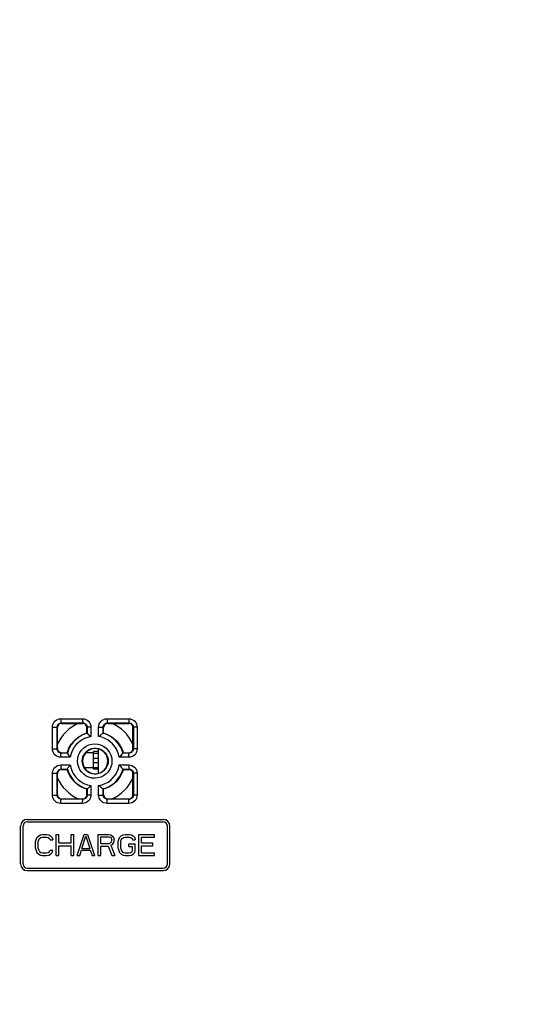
# Model space of a CAD drawing. Extents: x 28 to 410, y 32 to 287.
# Tile 20 of 78: x 60 to 75, y 197 to 227. Entities that reach past the tile are written whole.
import ezdxf

# ---------------------------------------------------------------- set-up
doc = ezdxf.new("R2010")
doc.units = 0
doc.header["$LTSCALE"] = 23.1
doc.layers.get('0').update_dxf_attribs({"linetype": 'CONTINUOUS'})
for name, color, linetype in [('ALL_AXIS', 7, 'CONTINUOUS'), ('ALL_DIM', 7, 'CONTINUOUS'), ('ALL_FEATURES', 7, 'CONTINUOUS')]:
    doc.layers.add(name, color=color, linetype=linetype)
doc.dimstyles.get("Standard").update_dxf_attribs({"dimtxt": 2.5, "dimasz": 2.5, "dimexe": 1.25, "dimexo": 0.625, "dimtad": 1, "dimcen": 2.5, "dimazin": 3, "dimtfac": 1, "dimtmove": 0, "dimatfit": 3})

# ---------------------------------------------------------------- blocks, each defined once
blk = doc.blocks.new('_OPEN')
at = {"color": 0, "linetype": 'BYBLOCK'}
for p, q in [((0, 0), (-1, 0.25)), ((-1, -0.25), (0, 0)), ((-1, 0), (0, 0))]:
    blk.add_line(p, q, dxfattribs=at)
blk = doc.blocks.new('*D2')
at = {"layer": 'ALL_DIM', "color": 2, "linetype": 'CONTINUOUS'}
for p, q in [((62.885, 244.433), (37.71, 244.433)), ((38.71, 244.433), (38.71, 191.433)), ((38.71, 138.433), (38.71, 191.433)), ((63.135, 138.433), (37.71, 138.433))]:
    blk.add_line(p, q, dxfattribs=at)
at = {"layer": 'ALL_DIM', "color": 2, "linetype": 'CONTINUOUS', "xscale": 2, "yscale": 2, "zscale": 2}
for p, rotation in [((38.71, 244.433), 90), ((38.71, 138.433), 270)]:
    blk.add_blockref('_OPEN', p, dxfattribs=dict(at, rotation=rotation))
blk = doc.blocks.new('*D7')
at = {"layer": 'ALL_DIM', "color": 2, "linetype": 'CONTINUOUS'}
for p, q in [((103.76, 246.933), (31.71, 246.933)), ((32.71, 246.933), (32.71, 190.683)), ((32.71, 134.433), (32.71, 190.683)), ((75.885, 134.433), (31.71, 134.433))]:
    blk.add_line(p, q, dxfattribs=at)
at = {"layer": 'ALL_DIM', "color": 2, "linetype": 'CONTINUOUS', "xscale": 2, "yscale": 2, "zscale": 2}
for p, rotation in [((32.71, 246.933), 90), ((32.71, 134.433), 270)]:
    blk.add_blockref('_OPEN', p, dxfattribs=dict(at, rotation=rotation))

msp = doc.modelspace()

# ---------------------------------------------------------------- linework, layer by layer
at = {"layer": 'ALL_AXIS', "color": 7, "linetype": 'CONTINUOUS'}
for p, q in [((62.01, 204.995), (61.781, 204.995)), ((62.01, 204.545), (61.744, 204.545)), ((59.835, 201.683), (59.835, 202.808)), ((59.91, 201.683), (59.91, 202.808)), ((60.035, 203.008), (64.085, 203.008)), ((60.035, 202.933), (64.085, 202.933)), ((64.21, 201.683), (64.21, 202.808)), ((64.285, 201.683), (64.285, 202.808)), ((60.035, 201.558), (64.085, 201.558)), ((60.035, 201.483), (64.085, 201.483))]:
    msp.add_line(p, q, dxfattribs=at)
for centre, radius, start, end in [((60.035, 202.808), 0.2, 90, 180), ((60.035, 202.808), 0.125, 90, 180), ((64.085, 202.808), 0.2, 0, 90), ((64.085, 202.808), 0.125, 0, 90), ((60.035, 201.683), 0.2, 180, 270), ((60.035, 201.683), 0.125, 180, 270), ((64.085, 201.683), 0.2, 270, 360), ((64.085, 201.683), 0.125, 270, 360)]:
    msp.add_arc(centre, radius, start, end, dxfattribs=at)
at = {"layer": 'ALL_FEATURES', "color": 9, "linetype": 'CONTINUOUS'}
for p, q in [((61.036, 206.007), (61.683, 206.007)), ((62.411, 206.007), (63.059, 206.007)), ((60.785, 205.11), (60.785, 205.757)), ((60.785, 205.757), (60.924, 205.757)), ((60.924, 205.11), (60.924, 205.757)), ((60.924, 205.757), (60.935, 205.746)), ((61.049, 205.882), (61.06, 205.871)), ((61.049, 205.882), (61.696, 205.882)), ((61.696, 205.882), (61.685, 205.871)), ((61.821, 205.757), (61.81, 205.746)), ((61.821, 205.757), (61.821, 205.576)), ((61.933, 205.757), (61.821, 205.757)), ((61.933, 205.757), (61.933, 205.476)), ((62.161, 205.476), (62.161, 205.757)), ((62.161, 205.757), (62.299, 205.757)), ((62.299, 205.576), (62.299, 205.757)), ((62.299, 205.757), (62.31, 205.746)), ((62.424, 205.882), (62.435, 205.871)), ((62.424, 205.882), (63.071, 205.882)), ((63.071, 205.882), (63.06, 205.871)), ((63.196, 205.757), (63.185, 205.746)), ((63.196, 205.757), (63.196, 205.109)), ((63.309, 205.757), (63.196, 205.757)), ((63.309, 205.757), (63.309, 205.109)), ((60.785, 205.11), (60.924, 205.11)), ((60.924, 205.11), (60.935, 205.121)), ((63.196, 205.109), (63.185, 205.121)), ((63.309, 205.109), (63.196, 205.109)), ((61.316, 204.86), (61.036, 204.86)), ((61.049, 204.985), (61.06, 204.996)), ((61.23, 204.985), (61.049, 204.985)), ((62.01, 204.834), (62.16, 204.834)), ((63.059, 204.86), (62.778, 204.86)), ((63.071, 204.985), (62.889, 204.985)), ((63.071, 204.985), (63.06, 204.996)), ((61.036, 204.632), (61.316, 204.632)), ((61.049, 204.507), (61.06, 204.496)), ((61.049, 204.507), (61.23, 204.507)), ((62.01, 204.705), (62.16, 204.705)), ((62.778, 204.632), (63.059, 204.632)), ((62.889, 204.507), (63.071, 204.507)), ((63.071, 204.507), (63.06, 204.496)), ((60.785, 203.735), (60.785, 204.382)), ((60.785, 204.382), (60.924, 204.382)), ((60.924, 203.735), (60.924, 204.382)), ((60.924, 204.382), (60.935, 204.371)), ((63.196, 204.382), (63.185, 204.371)), ((63.196, 204.382), (63.196, 203.734)), ((63.309, 204.382), (63.196, 204.382)), ((63.309, 204.382), (63.309, 203.734)), ((61.821, 203.916), (61.821, 203.734)), ((61.933, 204.016), (61.933, 203.734)), ((62.161, 203.735), (62.161, 204.016)), ((62.299, 203.735), (62.299, 203.916)), ((60.785, 203.735), (60.924, 203.735)), ((60.924, 203.735), (60.935, 203.746)), ((61.049, 203.61), (61.06, 203.621)), ((61.696, 203.61), (61.049, 203.61)), ((61.696, 203.61), (61.685, 203.621)), ((61.821, 203.734), (61.81, 203.746)), ((61.933, 203.734), (61.821, 203.734)), ((62.161, 203.735), (62.299, 203.735)), ((62.299, 203.735), (62.31, 203.746)), ((62.424, 203.61), (62.435, 203.621)), ((63.071, 203.61), (62.424, 203.61)), ((63.071, 203.61), (63.06, 203.621)), ((63.196, 203.734), (63.185, 203.746)), ((63.309, 203.734), (63.196, 203.734)), ((61.683, 203.485), (61.036, 203.485)), ((63.059, 203.485), (62.411, 203.485))]:
    msp.add_line(p, q, dxfattribs=at)
at = {"layer": 'ALL_FEATURES', "color": 7, "linetype": 'CONTINUOUS'}
for p, q in [((60.935, 205.121), (60.935, 205.746)), ((61.06, 205.871), (61.685, 205.871)), ((61.81, 205.584), (61.81, 205.746)), ((62.31, 205.584), (62.31, 205.746)), ((62.435, 205.871), (63.06, 205.871)), ((63.185, 205.121), (63.185, 205.746)), ((61.821, 205.576), (61.81, 205.584)), ((61.821, 205.576), (61.821, 205.576)), ((61.871, 205.529), (61.933, 205.476)), ((62.406, 205.538), (62.298, 205.576)), ((62.299, 205.576), (62.298, 205.576)), ((62.299, 205.576), (62.31, 205.584)), ((61.276, 205.108), (61.23, 204.984)), ((62.16, 204.386), (62.16, 205.106)), ((61.06, 204.996), (61.221, 204.996)), ((61.23, 204.985), (61.221, 204.996)), ((62.01, 204.507), (62.01, 205.032)), ((62.16, 205.032), (62.01, 205.032)), ((62.01, 204.982), (62.16, 204.982)), ((62.89, 204.985), (62.889, 204.985)), ((62.89, 204.985), (62.898, 204.996)), ((62.898, 204.996), (63.06, 204.996)), ((61.06, 204.496), (61.221, 204.496)), ((61.23, 204.507), (61.221, 204.496)), ((62.01, 204.557), (62.16, 204.557)), ((62.16, 204.507), (62.01, 204.507)), ((62.828, 204.572), (62.778, 204.632)), ((62.889, 204.507), (62.89, 204.507)), ((62.89, 204.507), (62.898, 204.496)), ((62.898, 204.496), (63.06, 204.496)), ((60.935, 203.746), (60.935, 204.371)), ((63.185, 203.746), (63.185, 204.371)), ((61.821, 203.916), (61.81, 203.907)), ((61.81, 203.746), (61.81, 203.907)), ((61.821, 203.916), (61.821, 203.916)), ((62.298, 203.916), (62.299, 203.916)), ((62.299, 203.916), (62.31, 203.907)), ((62.31, 203.746), (62.31, 203.907)), ((61.06, 203.621), (61.685, 203.621)), ((62.435, 203.621), (63.06, 203.621)), ((60.298, 202.412), (60.324, 202.465)), ((60.324, 202.465), (60.376, 202.519)), ((60.376, 202.519), (60.428, 202.545)), ((60.376, 202.399), (60.402, 202.439)), ((60.402, 202.439), (60.441, 202.465)), ((60.428, 202.545), (60.493, 202.558)), ((60.441, 202.465), (60.493, 202.479)), ((60.493, 202.558), (60.61, 202.558)), ((60.493, 202.479), (60.61, 202.479)), ((60.61, 202.558), (60.675, 202.545)), ((60.61, 202.479), (60.662, 202.465)), ((60.662, 202.465), (60.701, 202.439)), ((60.675, 202.545), (60.727, 202.519)), ((60.701, 202.439), (60.714, 202.399)), ((60.727, 202.519), (60.78, 202.465)), ((60.78, 202.465), (60.793, 202.399)), ((60.897, 201.933), (60.897, 202.558)), ((60.897, 202.558), (60.975, 202.558)), ((60.975, 202.306), (60.975, 202.558)), ((61.339, 202.306), (61.339, 202.558)), ((61.339, 202.558), (61.418, 202.558)), ((61.418, 201.933), (61.418, 202.558)), ((61.522, 201.933), (61.73, 202.558)), ((61.665, 202.146), (61.782, 202.505)), ((61.73, 202.558), (61.834, 202.558)), ((61.782, 202.505), (61.899, 202.146)), ((61.834, 202.558), (62.043, 201.933)), ((62.147, 201.933), (62.147, 202.558)), ((62.147, 202.558), (62.459, 202.558)), ((62.225, 202.292), (62.225, 202.492)), ((62.225, 202.492), (62.472, 202.492)), ((62.459, 202.558), (62.524, 202.545)), ((62.472, 202.492), (62.511, 202.479)), ((62.511, 202.479), (62.537, 202.452)), ((62.524, 202.545), (62.576, 202.505)), ((62.537, 202.452), (62.55, 202.412)), ((62.576, 202.505), (62.616, 202.452)), ((62.616, 202.452), (62.629, 202.412)), ((62.759, 202.412), (62.785, 202.465)), ((62.785, 202.465), (62.837, 202.519)), ((62.837, 202.519), (62.889, 202.545)), ((62.837, 202.399), (62.863, 202.439)), ((62.863, 202.439), (62.902, 202.465)), ((62.889, 202.545), (62.954, 202.558)), ((62.902, 202.465), (62.954, 202.479)), ((62.954, 202.558), (63.071, 202.558)), ((62.954, 202.479), (63.071, 202.479)), ((63.071, 202.558), (63.136, 202.545)), ((63.071, 202.479), (63.123, 202.465)), ((63.123, 202.465), (63.162, 202.439)), ((63.136, 202.545), (63.188, 202.519)), ((63.162, 202.439), (63.175, 202.399)), ((63.188, 202.519), (63.241, 202.465)), ((63.241, 202.465), (63.254, 202.399)), ((63.358, 201.933), (63.358, 202.558)), ((63.358, 202.558), (63.826, 202.558)), ((63.436, 202.306), (63.436, 202.479)), ((63.436, 202.479), (63.826, 202.479)), ((63.826, 202.479), (63.826, 202.558)), ((60.285, 202.346), (60.298, 202.412)), ((60.285, 202.146), (60.285, 202.346)), ((60.285, 202.146), (60.298, 202.08)), ((60.363, 202.346), (60.376, 202.399)), ((60.363, 202.146), (60.363, 202.346)), ((60.363, 202.146), (60.376, 202.093)), ((60.714, 202.399), (60.793, 202.399)), ((60.975, 202.306), (61.339, 202.306)), ((60.975, 201.933), (60.975, 202.226)), ((60.975, 202.226), (61.339, 202.226)), ((61.339, 201.933), (61.339, 202.226)), ((61.665, 202.146), (61.899, 202.146)), ((62.225, 202.292), (62.472, 202.292)), ((62.225, 201.933), (62.225, 202.213)), ((62.225, 202.213), (62.446, 202.213)), ((62.446, 202.213), (62.55, 201.933)), ((62.472, 202.292), (62.511, 202.306)), ((62.511, 202.306), (62.537, 202.332)), ((62.524, 202.239), (62.576, 202.266)), ((62.524, 202.239), (62.642, 201.933)), ((62.537, 202.332), (62.55, 202.372)), ((62.55, 202.372), (62.55, 202.412)), ((62.576, 202.266), (62.616, 202.319)), ((62.616, 202.319), (62.629, 202.359)), ((62.629, 202.359), (62.629, 202.412)), ((62.746, 202.346), (62.759, 202.412)), ((62.746, 202.146), (62.746, 202.346)), ((62.746, 202.146), (62.759, 202.08)), ((62.824, 202.346), (62.837, 202.399)), ((62.824, 202.146), (62.824, 202.346)), ((62.824, 202.146), (62.837, 202.093)), ((63.058, 202.199), (63.058, 202.279)), ((63.058, 202.279), (63.254, 202.279)), ((63.058, 202.199), (63.175, 202.199)), ((63.175, 202.399), (63.254, 202.399)), ((63.175, 202.093), (63.175, 202.199)), ((63.254, 202.08), (63.254, 202.279)), ((63.436, 202.306), (63.774, 202.306)), ((63.436, 202.013), (63.436, 202.226)), ((63.436, 202.226), (63.774, 202.226)), ((63.774, 202.226), (63.774, 202.306)), ((60.298, 202.08), (60.324, 202.027)), ((60.324, 202.027), (60.376, 201.973)), ((60.376, 202.093), (60.402, 202.053)), ((60.376, 201.973), (60.428, 201.947)), ((60.402, 202.053), (60.441, 202.027)), ((60.428, 201.947), (60.493, 201.933)), ((60.441, 202.027), (60.493, 202.013)), ((60.493, 202.013), (60.61, 202.013)), ((60.493, 201.933), (60.61, 201.933)), ((60.61, 202.013), (60.662, 202.027)), ((60.61, 201.933), (60.675, 201.947)), ((60.662, 202.027), (60.701, 202.053)), ((60.675, 201.947), (60.727, 201.973)), ((60.701, 202.053), (60.714, 202.093)), ((60.714, 202.093), (60.793, 202.093)), ((60.727, 201.973), (60.78, 202.027)), ((60.78, 202.027), (60.793, 202.093)), ((60.897, 201.933), (60.975, 201.933)), ((61.339, 201.933), (61.418, 201.933)), ((61.522, 201.933), (61.6, 201.933)), ((61.6, 201.933), (61.652, 202.093)), ((61.652, 202.093), (61.912, 202.093)), ((61.912, 202.093), (61.964, 201.933)), ((61.964, 201.933), (62.043, 201.933)), ((62.147, 201.933), (62.225, 201.933)), ((62.55, 201.933), (62.642, 201.933)), ((62.759, 202.08), (62.785, 202.027)), ((62.785, 202.027), (62.837, 201.973)), ((62.837, 202.093), (62.863, 202.053)), ((62.837, 201.973), (62.889, 201.947)), ((62.863, 202.053), (62.902, 202.027)), ((62.889, 201.947), (62.954, 201.933)), ((62.902, 202.027), (62.954, 202.013)), ((62.954, 202.013), (63.071, 202.013)), ((62.954, 201.933), (63.071, 201.933)), ((63.071, 202.013), (63.123, 202.027)), ((63.071, 201.933), (63.136, 201.947)), ((63.123, 202.027), (63.162, 202.053)), ((63.136, 201.947), (63.188, 201.973)), ((63.162, 202.053), (63.175, 202.093)), ((63.188, 201.973), (63.241, 202.027)), ((63.241, 202.027), (63.254, 202.08)), ((63.358, 201.933), (63.826, 201.933)), ((63.436, 202.013), (63.826, 202.013)), ((63.826, 201.933), (63.826, 202.013))]:
    msp.add_line(p, q, dxfattribs=at)
at = {"layer": 'ALL_FEATURES', "color": 9, "linetype": 'CONTINUOUS'}
for points in [[(60.785, 205.757), (60.79, 205.806), (60.804, 205.852), (60.827, 205.895), (60.858, 205.933), (60.895, 205.964), (60.937, 205.987), (60.984, 206.002), (61.036, 206.007)], [(61.036, 206.007), (61.036, 205.975), (61.037, 205.945), (61.039, 205.919), (61.042, 205.899), (61.045, 205.887), (61.049, 205.882)], [(61.683, 206.007), (61.683, 205.975), (61.685, 205.945), (61.687, 205.919), (61.689, 205.899), (61.693, 205.887), (61.696, 205.882)], [(61.683, 206.007), (61.733, 206.002), (61.779, 205.988), (61.822, 205.965), (61.86, 205.934), (61.89, 205.897), (61.913, 205.855), (61.928, 205.809), (61.933, 205.757)], [(62.161, 205.757), (62.166, 205.806), (62.18, 205.852), (62.203, 205.895), (62.234, 205.933), (62.271, 205.964), (62.313, 205.987), (62.36, 206.002), (62.411, 206.007)], [(62.411, 206.007), (62.412, 205.975), (62.413, 205.945), (62.415, 205.919), (62.417, 205.899), (62.42, 205.887), (62.424, 205.882)], [(63.059, 206.007), (63.059, 205.975), (63.06, 205.945), (63.062, 205.919), (63.065, 205.899), (63.068, 205.887), (63.071, 205.882)], [(63.059, 206.007), (63.108, 206.002), (63.155, 205.988), (63.198, 205.965), (63.235, 205.934), (63.266, 205.897), (63.289, 205.855), (63.303, 205.809), (63.309, 205.757)], [(60.924, 205.757), (60.926, 205.781), (60.933, 205.804), (60.945, 205.826), (60.96, 205.845), (60.979, 205.86), (61, 205.872), (61.023, 205.879), (61.049, 205.882)], [(61.696, 205.882), (61.721, 205.88), (61.744, 205.873), (61.766, 205.861), (61.784, 205.846), (61.8, 205.827), (61.811, 205.806), (61.818, 205.783), (61.821, 205.757)], [(62.299, 205.757), (62.301, 205.781), (62.308, 205.804), (62.32, 205.826), (62.335, 205.845), (62.354, 205.86), (62.375, 205.872), (62.398, 205.879), (62.424, 205.882)], [(63.071, 205.882), (63.096, 205.88), (63.119, 205.872), (63.14, 205.861), (63.159, 205.846), (63.175, 205.827), (63.186, 205.806), (63.193, 205.783), (63.196, 205.757)], [(61.933, 205.476), (61.835, 205.454), (61.74, 205.418), (61.651, 205.37), (61.569, 205.31), (61.497, 205.239), (61.434, 205.159), (61.382, 205.069), (61.342, 204.969), (61.316, 204.86)], [(62.778, 204.86), (62.758, 204.949), (62.728, 205.035), (62.687, 205.117), (62.636, 205.193), (62.576, 205.262), (62.508, 205.324), (62.431, 205.377), (62.346, 205.422), (62.255, 205.455), (62.161, 205.476)], [(61.036, 204.86), (60.986, 204.865), (60.94, 204.879), (60.897, 204.902), (60.859, 204.933), (60.828, 204.97), (60.806, 205.012), (60.791, 205.059), (60.785, 205.11)], [(61.049, 204.985), (61.024, 204.987), (61.001, 204.995), (60.979, 205.006), (60.961, 205.022), (60.945, 205.04), (60.934, 205.061), (60.927, 205.085), (60.924, 205.11)], [(61.536, 204.746), (61.544, 204.835), (61.566, 204.92), (61.603, 205), (61.655, 205.073), (61.718, 205.137), (61.79, 205.188), (61.87, 205.226), (61.956, 205.249), (62.046, 205.257), (62.134, 205.25), (62.22, 205.227), (62.3, 205.19), (62.374, 205.139), (62.437, 205.076), (62.488, 205.005), (62.527, 204.924), (62.55, 204.836), (62.558, 204.746)], [(61.674, 204.746), (61.679, 204.81), (61.694, 204.871), (61.72, 204.928), (61.754, 204.982), (61.798, 205.029), (61.848, 205.069), (61.903, 205.099), (61.963, 205.12), (62.026, 205.131), (62.091, 205.131), (62.154, 205.121), (62.213, 205.101), (62.269, 205.071), (62.32, 205.032), (62.363, 204.985), (62.398, 204.932), (62.425, 204.874), (62.441, 204.811), (62.446, 204.746)], [(63.309, 205.109), (63.304, 205.061), (63.29, 205.015), (63.267, 204.972), (63.237, 204.934), (63.199, 204.903), (63.158, 204.88), (63.11, 204.865), (63.059, 204.86)], [(63.196, 205.109), (63.194, 205.085), (63.187, 205.062), (63.175, 205.041), (63.16, 205.022), (63.141, 205.006), (63.12, 204.995), (63.097, 204.988), (63.071, 204.985)], [(61.036, 204.86), (61.036, 204.892), (61.037, 204.922), (61.039, 204.948), (61.042, 204.967), (61.045, 204.98), (61.049, 204.985)], [(63.059, 204.86), (63.059, 204.892), (63.06, 204.922), (63.062, 204.948), (63.065, 204.967), (63.068, 204.98), (63.071, 204.985)], [(60.785, 204.382), (60.79, 204.431), (60.804, 204.477), (60.827, 204.52), (60.858, 204.558), (60.895, 204.589), (60.937, 204.612), (60.984, 204.627), (61.036, 204.632)], [(60.924, 204.382), (60.926, 204.406), (60.933, 204.429), (60.945, 204.451), (60.96, 204.47), (60.979, 204.485), (61, 204.497), (61.023, 204.504), (61.049, 204.507)], [(61.036, 204.632), (61.036, 204.6), (61.037, 204.57), (61.039, 204.544), (61.042, 204.524), (61.045, 204.512), (61.049, 204.507)], [(61.316, 204.632), (61.34, 204.53), (61.376, 204.435), (61.424, 204.348), (61.482, 204.269), (61.552, 204.197), (61.632, 204.134), (61.725, 204.081), (61.826, 204.041), (61.933, 204.016)], [(62.558, 204.746), (62.551, 204.657), (62.528, 204.572), (62.491, 204.492), (62.44, 204.418), (62.377, 204.355), (62.304, 204.304), (62.225, 204.266), (62.138, 204.243), (62.049, 204.235), (61.96, 204.242), (61.874, 204.265), (61.794, 204.302), (61.721, 204.353), (61.657, 204.415), (61.606, 204.487), (61.568, 204.568), (61.544, 204.656), (61.536, 204.746)], [(62.446, 204.746), (62.441, 204.682), (62.426, 204.621), (62.4, 204.563), (62.365, 204.51), (62.322, 204.462), (62.272, 204.423), (62.217, 204.393), (62.157, 204.372), (62.093, 204.361), (62.029, 204.361), (61.966, 204.371), (61.907, 204.391), (61.851, 204.421), (61.8, 204.46), (61.756, 204.507), (61.722, 204.56), (61.696, 204.618), (61.679, 204.681), (61.674, 204.746)], [(62.161, 204.016), (62.26, 204.038), (62.355, 204.074), (62.445, 204.123), (62.526, 204.183), (62.599, 204.254), (62.662, 204.335), (62.713, 204.426), (62.753, 204.526), (62.778, 204.632)], [(63.059, 204.632), (63.059, 204.6), (63.06, 204.57), (63.062, 204.544), (63.065, 204.524), (63.068, 204.512), (63.071, 204.507)], [(63.059, 204.632), (63.108, 204.627), (63.155, 204.613), (63.198, 204.59), (63.235, 204.559), (63.266, 204.522), (63.289, 204.48), (63.303, 204.434), (63.309, 204.382)], [(63.071, 204.507), (63.096, 204.505), (63.119, 204.497), (63.14, 204.486), (63.159, 204.471), (63.175, 204.452), (63.186, 204.431), (63.193, 204.408), (63.196, 204.382)], [(61.036, 203.485), (60.986, 203.49), (60.94, 203.504), (60.897, 203.527), (60.859, 203.558), (60.828, 203.595), (60.806, 203.637), (60.791, 203.684), (60.785, 203.735)], [(61.049, 203.61), (61.024, 203.612), (61.001, 203.62), (60.979, 203.631), (60.961, 203.647), (60.945, 203.665), (60.934, 203.686), (60.927, 203.71), (60.924, 203.735)], [(61.036, 203.485), (61.036, 203.517), (61.037, 203.547), (61.039, 203.573), (61.042, 203.592), (61.045, 203.605), (61.049, 203.61)], [(61.933, 203.734), (61.928, 203.686), (61.914, 203.639), (61.892, 203.597), (61.861, 203.559), (61.824, 203.528), (61.782, 203.505), (61.735, 203.49), (61.683, 203.485)], [(61.683, 203.485), (61.683, 203.517), (61.685, 203.547), (61.687, 203.573), (61.689, 203.592), (61.693, 203.605), (61.696, 203.61)], [(61.821, 203.734), (61.819, 203.71), (61.812, 203.687), (61.8, 203.666), (61.785, 203.647), (61.766, 203.631), (61.745, 203.62), (61.722, 203.613), (61.696, 203.61)], [(62.411, 203.485), (62.362, 203.49), (62.315, 203.504), (62.272, 203.527), (62.235, 203.558), (62.204, 203.595), (62.181, 203.637), (62.166, 203.684), (62.161, 203.735)], [(62.424, 203.61), (62.399, 203.612), (62.376, 203.62), (62.354, 203.631), (62.336, 203.647), (62.32, 203.665), (62.309, 203.686), (62.302, 203.71), (62.299, 203.735)], [(62.411, 203.485), (62.412, 203.517), (62.413, 203.547), (62.415, 203.573), (62.417, 203.592), (62.42, 203.605), (62.424, 203.61)], [(63.309, 203.734), (63.304, 203.686), (63.29, 203.64), (63.267, 203.597), (63.237, 203.559), (63.199, 203.528), (63.158, 203.505), (63.11, 203.49), (63.059, 203.485)], [(63.059, 203.485), (63.059, 203.517), (63.06, 203.547), (63.062, 203.573), (63.065, 203.592), (63.068, 203.605), (63.071, 203.61)], [(63.196, 203.734), (63.194, 203.71), (63.187, 203.687), (63.175, 203.666), (63.16, 203.647), (63.141, 203.631), (63.12, 203.62), (63.097, 203.613), (63.071, 203.61)]]:
    msp.add_lwpolyline(points, dxfattribs=at)
at = {"layer": 'ALL_FEATURES', "color": 7, "linetype": 'CONTINUOUS'}
for points in [[(61.06, 205.871), (61.032, 205.868), (61.006, 205.859), (60.982, 205.844), (60.962, 205.823), (60.947, 205.8), (60.938, 205.773), (60.935, 205.746)], [(61.81, 205.746), (61.806, 205.778), (61.794, 205.808), (61.774, 205.834), (61.748, 205.854), (61.718, 205.867), (61.685, 205.871)], [(62.435, 205.871), (62.407, 205.868), (62.381, 205.859), (62.357, 205.844), (62.337, 205.824), (62.322, 205.8), (62.313, 205.773), (62.31, 205.746)], [(63.185, 205.746), (63.181, 205.778), (63.168, 205.808), (63.149, 205.834), (63.123, 205.854), (63.093, 205.866), (63.06, 205.871)], [(61.221, 204.996), (61.274, 205.13), (61.347, 205.254), (61.441, 205.364), (61.551, 205.458), (61.675, 205.532), (61.81, 205.584)], [(61.821, 205.576), (61.706, 205.534), (61.598, 205.476), (61.499, 205.403), (61.412, 205.317), (61.337, 205.219), (61.276, 205.108)], [(61.821, 205.576), (61.824, 205.571), (61.834, 205.562), (61.849, 205.548), (61.871, 205.529)], [(62.298, 205.576), (62.294, 205.575), (62.284, 205.569), (62.269, 205.56), (62.249, 205.545), (62.223, 205.527), (62.194, 205.503), (62.161, 205.476)], [(62.31, 205.584), (62.445, 205.532), (62.569, 205.458), (62.679, 205.364), (62.772, 205.254), (62.846, 205.13), (62.898, 204.996)], [(62.89, 204.985), (62.854, 205.086), (62.806, 205.181), (62.746, 205.271), (62.676, 205.352), (62.596, 205.424), (62.506, 205.486), (62.406, 205.538)], [(60.935, 205.121), (60.938, 205.094), (60.947, 205.067), (60.962, 205.043), (60.982, 205.023), (61.006, 205.008), (61.032, 204.999), (61.06, 204.996)], [(62.435, 204.746), (62.428, 204.819), (62.406, 204.889), (62.372, 204.954), (62.325, 205.011), (62.269, 205.057), (62.204, 205.092), (62.133, 205.114), (62.06, 205.121), (61.986, 205.114), (61.916, 205.092), (61.851, 205.057), (61.794, 205.011), (61.748, 204.954), (61.713, 204.889), (61.692, 204.819), (61.685, 204.746)], [(63.06, 204.996), (63.088, 204.999), (63.114, 205.008), (63.138, 205.023), (63.158, 205.043), (63.173, 205.067), (63.182, 205.093), (63.185, 205.121)], [(61.23, 204.985), (61.23, 204.985), (61.23, 204.984)], [(61.23, 204.984), (61.231, 204.978), (61.238, 204.966), (61.249, 204.948), (61.266, 204.924), (61.289, 204.894), (61.316, 204.86)], [(62.889, 204.985), (62.884, 204.981), (62.873, 204.971), (62.857, 204.953), (62.836, 204.928), (62.809, 204.896), (62.778, 204.86)], [(61.06, 204.496), (61.032, 204.493), (61.006, 204.484), (60.982, 204.469), (60.962, 204.448), (60.947, 204.425), (60.938, 204.398), (60.935, 204.371)], [(61.81, 203.907), (61.675, 203.96), (61.551, 204.034), (61.441, 204.128), (61.347, 204.238), (61.274, 204.362), (61.221, 204.496)], [(61.23, 204.508), (61.231, 204.514), (61.238, 204.526), (61.249, 204.544), (61.266, 204.568), (61.289, 204.598), (61.316, 204.632)], [(61.23, 204.508), (61.23, 204.507), (61.23, 204.507)], [(61.23, 204.508), (61.272, 204.391), (61.329, 204.285), (61.4, 204.188), (61.484, 204.102), (61.583, 204.025), (61.697, 203.962), (61.821, 203.916)], [(61.685, 204.746), (61.692, 204.673), (61.713, 204.603), (61.748, 204.538), (61.794, 204.481), (61.851, 204.434), (61.916, 204.4), (61.986, 204.378), (62.06, 204.371), (62.133, 204.378), (62.204, 204.4), (62.269, 204.434), (62.325, 204.481), (62.372, 204.538), (62.406, 204.603), (62.428, 204.673), (62.435, 204.746)], [(62.298, 203.916), (62.414, 203.958), (62.522, 204.016), (62.621, 204.089), (62.708, 204.175), (62.783, 204.273), (62.845, 204.384), (62.89, 204.507)], [(62.898, 204.496), (62.846, 204.362), (62.772, 204.238), (62.679, 204.128), (62.569, 204.034), (62.445, 203.96), (62.31, 203.907)], [(62.889, 204.507), (62.885, 204.51), (62.877, 204.517), (62.865, 204.53), (62.849, 204.549), (62.828, 204.572)], [(63.185, 204.371), (63.181, 204.403), (63.168, 204.433), (63.149, 204.459), (63.123, 204.479), (63.093, 204.491), (63.06, 204.496)], [(61.821, 203.916), (61.824, 203.921), (61.834, 203.93), (61.849, 203.944), (61.871, 203.963), (61.933, 204.016)], [(62.298, 203.916), (62.294, 203.917), (62.284, 203.923), (62.269, 203.932), (62.249, 203.946), (62.223, 203.965), (62.193, 203.989), (62.161, 204.016)], [(60.935, 203.746), (60.938, 203.719), (60.947, 203.692), (60.962, 203.668), (60.982, 203.648), (61.006, 203.633), (61.032, 203.624), (61.06, 203.621)], [(61.685, 203.621), (61.713, 203.624), (61.739, 203.633), (61.763, 203.648), (61.783, 203.668), (61.798, 203.692), (61.807, 203.718), (61.81, 203.746)], [(62.31, 203.746), (62.313, 203.719), (62.322, 203.692), (62.337, 203.668), (62.357, 203.648), (62.381, 203.633), (62.407, 203.624), (62.435, 203.621)], [(63.06, 203.621), (63.088, 203.624), (63.114, 203.633), (63.138, 203.648), (63.158, 203.668), (63.173, 203.692), (63.182, 203.718), (63.185, 203.746)]]:
    msp.add_lwpolyline(points, dxfattribs=at)
at = {"layer": 'ALL_FEATURES', "color": 9, "linetype": 'CONTINUOUS'}
for start, end in [(112.8109, 157.1927), (22.8075, 67.189), (202.8075, 247.189), (292.8109, 337.1927)]:
    msp.add_arc((62.06, 204.746), 1.231, start, end, dxfattribs=at)

# ---------------------------------------------------------------- dimensions: what is measured, and where the dimension line sits
at = {"layer": 'ALL_DIM', "color": 2, "linetype": 'CONTINUOUS'}
for base, p1, p2, picture, middle in [((32.71, 134.433), (104.76, 246.933), (76.885, 134.433), '*D7', (32.71, 186.555)), ((38.71, 138.433), (63.885, 244.433), (64.135, 138.433), '*D2', (38.71, 187.305))]:
    dim = msp.add_linear_dim(base=base, p1=p1, p2=p2, angle=270, dimstyle='Standard', dxfattribs=at)
    dim.commit()
    dim.dimension.update_dxf_attribs({"geometry": picture, "text_midpoint": middle, "dimtype": 128})

doc.saveas('drawing.dxf')
